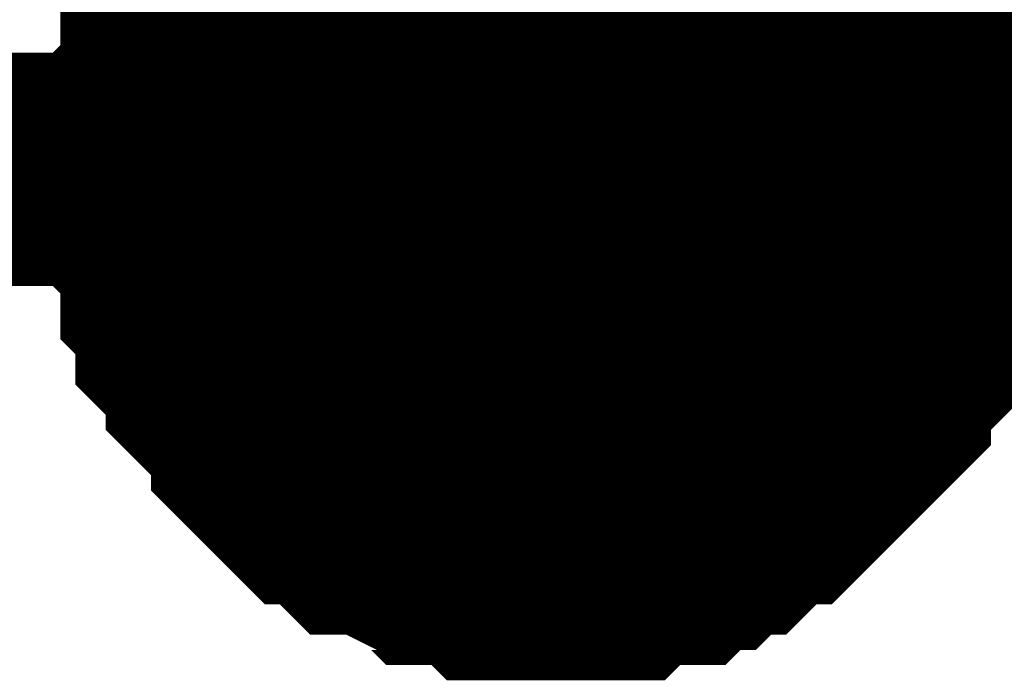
# Model space of a CAD drawing. Header units: inches. Extents: x 0 to 292, y 0 to 193.
# Tile 89 of 155: x 152.024 to 153.29, y 149.444 to 150.293. Entities that reach past the tile are written whole.
import ezdxf

# ---------------------------------------------------------------- set-up
doc = ezdxf.new("R2010")
doc.units = ezdxf.units.IN
doc.layers.add('Sheet', color=255, linetype='Continuous')

msp = doc.modelspace()

# ---------------------------------------------------------------- linework, layer by layer
at = {"layer": 'Sheet'}
for points in [[(140.7115, 156.0848, 0.2997, 0.2997, 0), (152.7134, 156.0848, 0.2997, 0.2997, 0), (152.7134, 150.1011, 0.2997, 0.2997, 0), (149.8688, 150.1011, 0.2997, 0.2997, 0)], [(152.2069, 150.1011, 0.2997, 0.2997, 0), (152.2069, 150.1206, 0.2997, 0.2997, 0), (152.2069, 150.1595, 0.2997, 0.2997, 0), (152.2069, 150.179, 0.2997, 0.2997, 0), (152.2263, 150.1985, 0.2997, 0.2997, 0), (152.2263, 150.2375, 0.2997, 0.2997, 0), (152.2263, 150.257, 0.2997, 0.2997, 0), (152.2458, 150.2765, 0.2997, 0.2997, 0), (152.2458, 150.296, 0.2997, 0.2997, 0), (152.2458, 150.335, 0.2997, 0.2997, 0), (152.2653, 150.3545, 0.2997, 0.2997, 0), (152.2848, 150.3739, 0.2997, 0.2997, 0), (152.2848, 150.3934, 0.2997, 0.2997, 0), (152.3043, 150.4129, 0.2997, 0.2997, 0), (152.3238, 150.4324, 0.2997, 0.2997, 0), (152.3432, 150.4519, 0.2997, 0.2997, 0)], [(152.2069, 150.1011, 0.2997, 0.2997, 0), (152.2069, 150.1206, 0.2997, 0.2997, 0), (152.2069, 150.1595, 0.2997, 0.2997, 0), (152.2069, 150.179, 0.2997, 0.2997, 0), (152.2263, 150.1985, 0.2997, 0.2997, 0), (152.2263, 150.2375, 0.2997, 0.2997, 0), (152.2263, 150.257, 0.2997, 0.2997, 0), (152.2458, 150.2765, 0.2997, 0.2997, 0), (152.2458, 150.296, 0.2997, 0.2997, 0), (152.2458, 150.335, 0.2997, 0.2997, 0), (152.2653, 150.3545, 0.2997, 0.2997, 0), (152.2848, 150.3739, 0.2997, 0.2997, 0), (152.2848, 150.3934, 0.2997, 0.2997, 0), (152.3043, 150.4129, 0.2997, 0.2997, 0), (152.3238, 150.4324, 0.2997, 0.2997, 0), (152.3432, 150.4519, 0.2997, 0.2997, 0)], [(152.2069, 150.1011, 0.2997, 0.2997, 0), (152.2069, 150.1206, 0.2997, 0.2997, 0), (152.2069, 150.1595, 0.2997, 0.2997, 0), (152.2069, 150.179, 0.2997, 0.2997, 0), (152.2263, 150.1985, 0.2997, 0.2997, 0), (152.2263, 150.2375, 0.2997, 0.2997, 0), (152.2263, 150.257, 0.2997, 0.2997, 0), (152.2458, 150.2765, 0.2997, 0.2997, 0), (152.2458, 150.296, 0.2997, 0.2997, 0), (152.2458, 150.335, 0.2997, 0.2997, 0), (152.2653, 150.3545, 0.2997, 0.2997, 0), (152.2848, 150.3739, 0.2997, 0.2997, 0), (152.2848, 150.3934, 0.2997, 0.2997, 0), (152.3043, 150.4129, 0.2997, 0.2997, 0), (152.3238, 150.4324, 0.2997, 0.2997, 0), (152.3432, 150.4519, 0.2997, 0.2997, 0)], [(152.2069, 150.1011, 0.2997, 0.2997, 0), (152.2069, 150.1206, 0.2997, 0.2997, 0), (152.2069, 150.1595, 0.2997, 0.2997, 0), (152.2069, 150.179, 0.2997, 0.2997, 0), (152.2263, 150.1985, 0.2997, 0.2997, 0), (152.2263, 150.2375, 0.2997, 0.2997, 0), (152.2263, 150.257, 0.2997, 0.2997, 0), (152.2458, 150.2765, 0.2997, 0.2997, 0), (152.2458, 150.296, 0.2997, 0.2997, 0), (152.2458, 150.335, 0.2997, 0.2997, 0), (152.2653, 150.3545, 0.2997, 0.2997, 0), (152.2848, 150.3739, 0.2997, 0.2997, 0), (152.2848, 150.3934, 0.2997, 0.2997, 0), (152.3043, 150.4129, 0.2997, 0.2997, 0), (152.3238, 150.4324, 0.2997, 0.2997, 0), (152.3432, 150.4519, 0.2997, 0.2997, 0)], [(153.0836, 150.4519, 0.2997, 0.2997, 0), (153.1031, 150.4324, 0.2997, 0.2997, 0), (153.1226, 150.4129, 0.2997, 0.2997, 0), (153.1226, 150.3934, 0.2997, 0.2997, 0), (153.1421, 150.3739, 0.2997, 0.2997, 0), (153.1616, 150.3545, 0.2997, 0.2997, 0), (153.1616, 150.335, 0.2997, 0.2997, 0), (153.181, 150.296, 0.2997, 0.2997, 0), (153.181, 150.2765, 0.2997, 0.2997, 0), (153.2005, 150.257, 0.2997, 0.2997, 0), (153.2005, 150.2375, 0.2997, 0.2997, 0), (153.2005, 150.1985, 0.2997, 0.2997, 0), (153.22, 150.179, 0.2997, 0.2997, 0), (153.22, 150.1595, 0.2997, 0.2997, 0), (153.22, 150.1206, 0.2997, 0.2997, 0), (153.22, 150.1011, 0.2997, 0.2997, 0)], [(153.0836, 150.4519, 0.2997, 0.2997, 0), (153.1031, 150.4324, 0.2997, 0.2997, 0), (153.1226, 150.4129, 0.2997, 0.2997, 0), (153.1226, 150.3934, 0.2997, 0.2997, 0), (153.1421, 150.3739, 0.2997, 0.2997, 0), (153.1616, 150.3545, 0.2997, 0.2997, 0), (153.1616, 150.335, 0.2997, 0.2997, 0), (153.181, 150.296, 0.2997, 0.2997, 0), (153.181, 150.2765, 0.2997, 0.2997, 0), (153.2005, 150.257, 0.2997, 0.2997, 0), (153.2005, 150.2375, 0.2997, 0.2997, 0), (153.2005, 150.1985, 0.2997, 0.2997, 0), (153.22, 150.179, 0.2997, 0.2997, 0), (153.22, 150.1595, 0.2997, 0.2997, 0), (153.22, 150.1206, 0.2997, 0.2997, 0), (153.22, 150.1011, 0.2997, 0.2997, 0)], [(153.0836, 150.4519, 0.2997, 0.2997, 0), (153.1031, 150.4324, 0.2997, 0.2997, 0), (153.1226, 150.4129, 0.2997, 0.2997, 0), (153.1226, 150.3934, 0.2997, 0.2997, 0), (153.1421, 150.3739, 0.2997, 0.2997, 0), (153.1616, 150.3545, 0.2997, 0.2997, 0), (153.1616, 150.335, 0.2997, 0.2997, 0), (153.181, 150.296, 0.2997, 0.2997, 0), (153.181, 150.2765, 0.2997, 0.2997, 0), (153.2005, 150.257, 0.2997, 0.2997, 0), (153.2005, 150.2375, 0.2997, 0.2997, 0), (153.2005, 150.1985, 0.2997, 0.2997, 0), (153.22, 150.179, 0.2997, 0.2997, 0), (153.22, 150.1595, 0.2997, 0.2997, 0), (153.22, 150.1206, 0.2997, 0.2997, 0), (153.22, 150.1011, 0.2997, 0.2997, 0)], [(153.0836, 150.4519, 0.2997, 0.2997, 0), (153.1031, 150.4324, 0.2997, 0.2997, 0), (153.1226, 150.4129, 0.2997, 0.2997, 0), (153.1226, 150.3934, 0.2997, 0.2997, 0), (153.1421, 150.3739, 0.2997, 0.2997, 0), (153.1616, 150.3545, 0.2997, 0.2997, 0), (153.1616, 150.335, 0.2997, 0.2997, 0), (153.181, 150.296, 0.2997, 0.2997, 0), (153.181, 150.2765, 0.2997, 0.2997, 0), (153.2005, 150.257, 0.2997, 0.2997, 0), (153.2005, 150.2375, 0.2997, 0.2997, 0), (153.2005, 150.1985, 0.2997, 0.2997, 0), (153.22, 150.179, 0.2997, 0.2997, 0), (153.22, 150.1595, 0.2997, 0.2997, 0), (153.22, 150.1206, 0.2997, 0.2997, 0), (153.22, 150.1011, 0.2997, 0.2997, 0)], [(152.2069, 150.1011, 0.0991, 0.0991, 0), (152.2069, 150.1206, 0.0991, 0.0991, 0), (152.2069, 150.1595, 0.0991, 0.0991, 0), (152.2069, 150.179, 0.0991, 0.0991, 0), (152.2263, 150.1985, 0.0991, 0.0991, 0), (152.2263, 150.2375, 0.0991, 0.0991, 0), (152.2263, 150.257, 0.0991, 0.0991, 0), (152.2458, 150.2765, 0.0991, 0.0991, 0), (152.2458, 150.296, 0.0991, 0.0991, 0), (152.2458, 150.335, 0.0991, 0.0991, 0), (152.2653, 150.3545, 0.0991, 0.0991, 0)], [(152.2069, 150.1011, 0.0991, 0.0991, 0), (152.2069, 150.1206, 0.0991, 0.0991, 0), (152.2069, 150.1595, 0.0991, 0.0991, 0), (152.2069, 150.179, 0.0991, 0.0991, 0), (152.2263, 150.1985, 0.0991, 0.0991, 0), (152.2263, 150.2375, 0.0991, 0.0991, 0), (152.2263, 150.257, 0.0991, 0.0991, 0), (152.2458, 150.2765, 0.0991, 0.0991, 0), (152.2458, 150.296, 0.0991, 0.0991, 0), (152.2458, 150.335, 0.0991, 0.0991, 0), (152.2653, 150.3545, 0.0991, 0.0991, 0)], [(152.2069, 150.1011, 0.0991, 0.0991, 0), (152.2069, 150.1206, 0.0991, 0.0991, 0), (152.2069, 150.1595, 0.0991, 0.0991, 0), (152.2069, 150.179, 0.0991, 0.0991, 0), (152.2263, 150.1985, 0.0991, 0.0991, 0), (152.2263, 150.2375, 0.0991, 0.0991, 0), (152.2263, 150.257, 0.0991, 0.0991, 0), (152.2458, 150.2765, 0.0991, 0.0991, 0), (152.2458, 150.296, 0.0991, 0.0991, 0), (152.2458, 150.335, 0.0991, 0.0991, 0), (152.2653, 150.3545, 0.0991, 0.0991, 0)], [(152.2069, 150.1011, 0.0991, 0.0991, 0), (152.2069, 150.1206, 0.0991, 0.0991, 0), (152.2069, 150.1595, 0.0991, 0.0991, 0), (152.2069, 150.179, 0.0991, 0.0991, 0), (152.2263, 150.1985, 0.0991, 0.0991, 0), (152.2263, 150.2375, 0.0991, 0.0991, 0), (152.2263, 150.257, 0.0991, 0.0991, 0), (152.2458, 150.2765, 0.0991, 0.0991, 0), (152.2458, 150.296, 0.0991, 0.0991, 0), (152.2458, 150.335, 0.0991, 0.0991, 0), (152.2653, 150.3545, 0.0991, 0.0991, 0)], [(153.1616, 150.3545, 0.0991, 0.0991, 0), (153.1616, 150.335, 0.0991, 0.0991, 0), (153.181, 150.296, 0.0991, 0.0991, 0), (153.181, 150.2765, 0.0991, 0.0991, 0), (153.2005, 150.257, 0.0991, 0.0991, 0), (153.2005, 150.2375, 0.0991, 0.0991, 0), (153.2005, 150.1985, 0.0991, 0.0991, 0), (153.22, 150.179, 0.0991, 0.0991, 0), (153.22, 150.1595, 0.0991, 0.0991, 0), (153.22, 150.1206, 0.0991, 0.0991, 0), (153.22, 150.1011, 0.0991, 0.0991, 0)], [(153.1616, 150.3545, 0.0991, 0.0991, 0), (153.1616, 150.335, 0.0991, 0.0991, 0), (153.181, 150.296, 0.0991, 0.0991, 0), (153.181, 150.2765, 0.0991, 0.0991, 0), (153.2005, 150.257, 0.0991, 0.0991, 0), (153.2005, 150.2375, 0.0991, 0.0991, 0), (153.2005, 150.1985, 0.0991, 0.0991, 0), (153.22, 150.179, 0.0991, 0.0991, 0), (153.22, 150.1595, 0.0991, 0.0991, 0), (153.22, 150.1206, 0.0991, 0.0991, 0), (153.22, 150.1011, 0.0991, 0.0991, 0)], [(153.1616, 150.3545, 0.0991, 0.0991, 0), (153.1616, 150.335, 0.0991, 0.0991, 0), (153.181, 150.296, 0.0991, 0.0991, 0), (153.181, 150.2765, 0.0991, 0.0991, 0), (153.2005, 150.257, 0.0991, 0.0991, 0), (153.2005, 150.2375, 0.0991, 0.0991, 0), (153.2005, 150.1985, 0.0991, 0.0991, 0), (153.22, 150.179, 0.0991, 0.0991, 0), (153.22, 150.1595, 0.0991, 0.0991, 0), (153.22, 150.1206, 0.0991, 0.0991, 0), (153.22, 150.1011, 0.0991, 0.0991, 0)], [(153.1616, 150.3545, 0.0991, 0.0991, 0), (153.1616, 150.335, 0.0991, 0.0991, 0), (153.181, 150.296, 0.0991, 0.0991, 0), (153.181, 150.2765, 0.0991, 0.0991, 0), (153.2005, 150.257, 0.0991, 0.0991, 0), (153.2005, 150.2375, 0.0991, 0.0991, 0), (153.2005, 150.1985, 0.0991, 0.0991, 0), (153.22, 150.179, 0.0991, 0.0991, 0), (153.22, 150.1595, 0.0991, 0.0991, 0), (153.22, 150.1206, 0.0991, 0.0991, 0), (153.22, 150.1011, 0.0991, 0.0991, 0)], [(152.7134, 149.5943, 0.2997, 0.2997, 0), (152.694, 149.5943, 0.2997, 0.2997, 0), (152.655, 149.5943, 0.2997, 0.2997, 0), (152.6355, 149.5943, 0.2997, 0.2997, 0), (152.616, 149.6138, 0.2997, 0.2997, 0), (152.577, 149.6138, 0.2997, 0.2997, 0), (152.5576, 149.6138, 0.2997, 0.2997, 0), (152.5381, 149.6333, 0.2997, 0.2997, 0), (152.5186, 149.6333, 0.2997, 0.2997, 0), (152.4796, 149.6528, 0.2997, 0.2997, 0), (152.4601, 149.6528, 0.2997, 0.2997, 0), (152.4407, 149.6723, 0.2997, 0.2997, 0), (152.4212, 149.6918, 0.2997, 0.2997, 0), (152.4017, 149.6918, 0.2997, 0.2997, 0), (152.3822, 149.7113, 0.2997, 0.2997, 0), (152.3627, 149.7307, 0.2997, 0.2997, 0), (152.3432, 149.7502, 0.2997, 0.2997, 0), (152.3432, 149.7697, 0.2997, 0.2997, 0), (152.3238, 149.7892, 0.2997, 0.2997, 0), (152.3043, 149.8087, 0.2997, 0.2997, 0), (152.2848, 149.8282, 0.2997, 0.2997, 0), (152.2848, 149.8477, 0.2997, 0.2997, 0), (152.2653, 149.8672, 0.2997, 0.2997, 0), (152.2458, 149.8867, 0.2997, 0.2997, 0), (152.2458, 149.9062, 0.2997, 0.2997, 0), (152.2458, 149.9257, 0.2997, 0.2997, 0), (152.2263, 149.9451, 0.2997, 0.2997, 0), (152.2263, 149.9841, 0.2997, 0.2997, 0), (152.2263, 150.0036, 0.2997, 0.2997, 0), (152.2069, 150.0231, 0.2997, 0.2997, 0), (152.2069, 150.0426, 0.2997, 0.2997, 0), (152.2069, 150.0816, 0.2997, 0.2997, 0), (152.2069, 150.1011, 0.2997, 0.2997, 0)], [(152.2069, 150.1011, 0.2997, 0.2997, 0), (152.2069, 150.1011, 0.2997, 0.2997, 0)], [(152.7134, 149.5943, 0.2997, 0.2997, 0), (152.694, 149.5943, 0.2997, 0.2997, 0), (152.655, 149.5943, 0.2997, 0.2997, 0), (152.6355, 149.5943, 0.2997, 0.2997, 0), (152.616, 149.6138, 0.2997, 0.2997, 0), (152.577, 149.6138, 0.2997, 0.2997, 0), (152.5576, 149.6138, 0.2997, 0.2997, 0), (152.5381, 149.6333, 0.2997, 0.2997, 0), (152.5186, 149.6333, 0.2997, 0.2997, 0), (152.4796, 149.6528, 0.2997, 0.2997, 0), (152.4601, 149.6528, 0.2997, 0.2997, 0), (152.4407, 149.6723, 0.2997, 0.2997, 0), (152.4212, 149.6918, 0.2997, 0.2997, 0), (152.4017, 149.6918, 0.2997, 0.2997, 0), (152.3822, 149.7113, 0.2997, 0.2997, 0), (152.3627, 149.7307, 0.2997, 0.2997, 0), (152.3432, 149.7502, 0.2997, 0.2997, 0), (152.3432, 149.7697, 0.2997, 0.2997, 0), (152.3238, 149.7892, 0.2997, 0.2997, 0), (152.3043, 149.8087, 0.2997, 0.2997, 0), (152.2848, 149.8282, 0.2997, 0.2997, 0), (152.2848, 149.8477, 0.2997, 0.2997, 0), (152.2653, 149.8672, 0.2997, 0.2997, 0), (152.2458, 149.8867, 0.2997, 0.2997, 0), (152.2458, 149.9062, 0.2997, 0.2997, 0), (152.2458, 149.9257, 0.2997, 0.2997, 0), (152.2263, 149.9451, 0.2997, 0.2997, 0), (152.2263, 149.9841, 0.2997, 0.2997, 0), (152.2263, 150.0036, 0.2997, 0.2997, 0), (152.2069, 150.0231, 0.2997, 0.2997, 0), (152.2069, 150.0426, 0.2997, 0.2997, 0), (152.2069, 150.0816, 0.2997, 0.2997, 0), (152.2069, 150.1011, 0.2997, 0.2997, 0)], [(152.2069, 150.1011, 0.2997, 0.2997, 0), (152.2069, 150.1011, 0.2997, 0.2997, 0)], [(152.7134, 149.5943, 0.2997, 0.2997, 0), (152.694, 149.5943, 0.2997, 0.2997, 0), (152.655, 149.5943, 0.2997, 0.2997, 0), (152.6355, 149.5943, 0.2997, 0.2997, 0), (152.616, 149.6138, 0.2997, 0.2997, 0), (152.577, 149.6138, 0.2997, 0.2997, 0), (152.5576, 149.6138, 0.2997, 0.2997, 0), (152.5381, 149.6333, 0.2997, 0.2997, 0), (152.5186, 149.6333, 0.2997, 0.2997, 0), (152.4796, 149.6528, 0.2997, 0.2997, 0), (152.4601, 149.6528, 0.2997, 0.2997, 0), (152.4407, 149.6723, 0.2997, 0.2997, 0), (152.4212, 149.6918, 0.2997, 0.2997, 0), (152.4017, 149.6918, 0.2997, 0.2997, 0), (152.3822, 149.7113, 0.2997, 0.2997, 0), (152.3627, 149.7307, 0.2997, 0.2997, 0), (152.3432, 149.7502, 0.2997, 0.2997, 0), (152.3432, 149.7697, 0.2997, 0.2997, 0), (152.3238, 149.7892, 0.2997, 0.2997, 0), (152.3043, 149.8087, 0.2997, 0.2997, 0), (152.2848, 149.8282, 0.2997, 0.2997, 0), (152.2848, 149.8477, 0.2997, 0.2997, 0), (152.2653, 149.8672, 0.2997, 0.2997, 0), (152.2458, 149.8867, 0.2997, 0.2997, 0), (152.2458, 149.9062, 0.2997, 0.2997, 0), (152.2458, 149.9257, 0.2997, 0.2997, 0), (152.2263, 149.9451, 0.2997, 0.2997, 0), (152.2263, 149.9841, 0.2997, 0.2997, 0), (152.2263, 150.0036, 0.2997, 0.2997, 0), (152.2069, 150.0231, 0.2997, 0.2997, 0), (152.2069, 150.0426, 0.2997, 0.2997, 0), (152.2069, 150.0816, 0.2997, 0.2997, 0), (152.2069, 150.1011, 0.2997, 0.2997, 0)], [(152.2069, 150.1011, 0.2997, 0.2997, 0), (152.2069, 150.1011, 0.2997, 0.2997, 0)], [(152.7134, 149.5943, 0.2997, 0.2997, 0), (152.694, 149.5943, 0.2997, 0.2997, 0), (152.655, 149.5943, 0.2997, 0.2997, 0), (152.6355, 149.5943, 0.2997, 0.2997, 0), (152.616, 149.6138, 0.2997, 0.2997, 0), (152.577, 149.6138, 0.2997, 0.2997, 0), (152.5576, 149.6138, 0.2997, 0.2997, 0), (152.5381, 149.6333, 0.2997, 0.2997, 0), (152.5186, 149.6333, 0.2997, 0.2997, 0), (152.4796, 149.6528, 0.2997, 0.2997, 0), (152.4601, 149.6528, 0.2997, 0.2997, 0), (152.4407, 149.6723, 0.2997, 0.2997, 0), (152.4212, 149.6918, 0.2997, 0.2997, 0), (152.4017, 149.6918, 0.2997, 0.2997, 0), (152.3822, 149.7113, 0.2997, 0.2997, 0), (152.3627, 149.7307, 0.2997, 0.2997, 0), (152.3432, 149.7502, 0.2997, 0.2997, 0), (152.3432, 149.7697, 0.2997, 0.2997, 0), (152.3238, 149.7892, 0.2997, 0.2997, 0), (152.3043, 149.8087, 0.2997, 0.2997, 0), (152.2848, 149.8282, 0.2997, 0.2997, 0), (152.2848, 149.8477, 0.2997, 0.2997, 0), (152.2653, 149.8672, 0.2997, 0.2997, 0), (152.2458, 149.8867, 0.2997, 0.2997, 0), (152.2458, 149.9062, 0.2997, 0.2997, 0), (152.2458, 149.9257, 0.2997, 0.2997, 0), (152.2263, 149.9451, 0.2997, 0.2997, 0), (152.2263, 149.9841, 0.2997, 0.2997, 0), (152.2263, 150.0036, 0.2997, 0.2997, 0), (152.2069, 150.0231, 0.2997, 0.2997, 0), (152.2069, 150.0426, 0.2997, 0.2997, 0), (152.2069, 150.0816, 0.2997, 0.2997, 0), (152.2069, 150.1011, 0.2997, 0.2997, 0)], [(152.2069, 150.1011, 0.2997, 0.2997, 0), (152.2069, 150.1011, 0.2997, 0.2997, 0)], [(153.22, 150.1011, 0.2997, 0.2997, 0), (153.22, 150.0816, 0.2997, 0.2997, 0), (153.22, 150.0426, 0.2997, 0.2997, 0), (153.22, 150.0231, 0.2997, 0.2997, 0), (153.2005, 150.0036, 0.2997, 0.2997, 0), (153.2005, 149.9841, 0.2997, 0.2997, 0), (153.2005, 149.9451, 0.2997, 0.2997, 0), (153.181, 149.9257, 0.2997, 0.2997, 0), (153.181, 149.9062, 0.2997, 0.2997, 0), (153.1616, 149.8867, 0.2997, 0.2997, 0), (153.1616, 149.8672, 0.2997, 0.2997, 0), (153.1421, 149.8477, 0.2997, 0.2997, 0), (153.1226, 149.8282, 0.2997, 0.2997, 0), (153.1226, 149.8087, 0.2997, 0.2997, 0), (153.1031, 149.7892, 0.2997, 0.2997, 0), (153.0836, 149.7697, 0.2997, 0.2997, 0), (153.0641, 149.7502, 0.2997, 0.2997, 0), (153.0447, 149.7307, 0.2997, 0.2997, 0), (153.0252, 149.7113, 0.2997, 0.2997, 0), (153.0057, 149.6918, 0.2997, 0.2997, 0), (152.9862, 149.6918, 0.2997, 0.2997, 0), (152.9667, 149.6723, 0.2997, 0.2997, 0), (152.9472, 149.6528, 0.2997, 0.2997, 0), (152.9278, 149.6528, 0.2997, 0.2997, 0), (152.9083, 149.6333, 0.2997, 0.2997, 0), (152.8888, 149.6333, 0.2997, 0.2997, 0), (152.8693, 149.6138, 0.2997, 0.2997, 0), (152.8303, 149.6138, 0.2997, 0.2997, 0), (152.8109, 149.6138, 0.2997, 0.2997, 0), (152.7914, 149.5943, 0.2997, 0.2997, 0), (152.7719, 149.5943, 0.2997, 0.2997, 0), (152.7329, 149.5943, 0.2997, 0.2997, 0), (152.7134, 149.5943, 0.2997, 0.2997, 0)], [(152.7134, 150.1011, 0.2997, 0.2997, 0), (159.0067, 150.1011, 0.2997, 0.2997, 0)], [(153.22, 150.1011, 0.2997, 0.2997, 0), (153.22, 150.0816, 0.2997, 0.2997, 0), (153.22, 150.0426, 0.2997, 0.2997, 0), (153.22, 150.0231, 0.2997, 0.2997, 0), (153.2005, 150.0036, 0.2997, 0.2997, 0), (153.2005, 149.9841, 0.2997, 0.2997, 0), (153.2005, 149.9451, 0.2997, 0.2997, 0), (153.181, 149.9257, 0.2997, 0.2997, 0), (153.181, 149.9062, 0.2997, 0.2997, 0), (153.1616, 149.8867, 0.2997, 0.2997, 0), (153.1616, 149.8672, 0.2997, 0.2997, 0), (153.1421, 149.8477, 0.2997, 0.2997, 0), (153.1226, 149.8282, 0.2997, 0.2997, 0), (153.1226, 149.8087, 0.2997, 0.2997, 0), (153.1031, 149.7892, 0.2997, 0.2997, 0), (153.0836, 149.7697, 0.2997, 0.2997, 0), (153.0641, 149.7502, 0.2997, 0.2997, 0), (153.0447, 149.7307, 0.2997, 0.2997, 0), (153.0252, 149.7113, 0.2997, 0.2997, 0), (153.0057, 149.6918, 0.2997, 0.2997, 0), (152.9862, 149.6918, 0.2997, 0.2997, 0), (152.9667, 149.6723, 0.2997, 0.2997, 0), (152.9472, 149.6528, 0.2997, 0.2997, 0), (152.9278, 149.6528, 0.2997, 0.2997, 0), (152.9083, 149.6333, 0.2997, 0.2997, 0), (152.8888, 149.6333, 0.2997, 0.2997, 0), (152.8693, 149.6138, 0.2997, 0.2997, 0), (152.8303, 149.6138, 0.2997, 0.2997, 0), (152.8109, 149.6138, 0.2997, 0.2997, 0), (152.7914, 149.5943, 0.2997, 0.2997, 0), (152.7719, 149.5943, 0.2997, 0.2997, 0), (152.7329, 149.5943, 0.2997, 0.2997, 0), (152.7134, 149.5943, 0.2997, 0.2997, 0)], [(153.22, 150.1011, 0.2997, 0.2997, 0), (153.22, 150.0816, 0.2997, 0.2997, 0), (153.22, 150.0426, 0.2997, 0.2997, 0), (153.22, 150.0231, 0.2997, 0.2997, 0), (153.2005, 150.0036, 0.2997, 0.2997, 0), (153.2005, 149.9841, 0.2997, 0.2997, 0), (153.2005, 149.9451, 0.2997, 0.2997, 0), (153.181, 149.9257, 0.2997, 0.2997, 0), (153.181, 149.9062, 0.2997, 0.2997, 0), (153.1616, 149.8867, 0.2997, 0.2997, 0), (153.1616, 149.8672, 0.2997, 0.2997, 0), (153.1421, 149.8477, 0.2997, 0.2997, 0), (153.1226, 149.8282, 0.2997, 0.2997, 0), (153.1226, 149.8087, 0.2997, 0.2997, 0), (153.1031, 149.7892, 0.2997, 0.2997, 0), (153.0836, 149.7697, 0.2997, 0.2997, 0), (153.0641, 149.7502, 0.2997, 0.2997, 0), (153.0447, 149.7307, 0.2997, 0.2997, 0), (153.0252, 149.7113, 0.2997, 0.2997, 0), (153.0057, 149.6918, 0.2997, 0.2997, 0), (152.9862, 149.6918, 0.2997, 0.2997, 0), (152.9667, 149.6723, 0.2997, 0.2997, 0), (152.9472, 149.6528, 0.2997, 0.2997, 0), (152.9278, 149.6528, 0.2997, 0.2997, 0), (152.9083, 149.6333, 0.2997, 0.2997, 0), (152.8888, 149.6333, 0.2997, 0.2997, 0), (152.8693, 149.6138, 0.2997, 0.2997, 0), (152.8303, 149.6138, 0.2997, 0.2997, 0), (152.8109, 149.6138, 0.2997, 0.2997, 0), (152.7914, 149.5943, 0.2997, 0.2997, 0), (152.7719, 149.5943, 0.2997, 0.2997, 0), (152.7329, 149.5943, 0.2997, 0.2997, 0), (152.7134, 149.5943, 0.2997, 0.2997, 0)], [(153.22, 150.1011, 0.2997, 0.2997, 0), (153.22, 150.0816, 0.2997, 0.2997, 0), (153.22, 150.0426, 0.2997, 0.2997, 0), (153.22, 150.0231, 0.2997, 0.2997, 0), (153.2005, 150.0036, 0.2997, 0.2997, 0), (153.2005, 149.9841, 0.2997, 0.2997, 0), (153.2005, 149.9451, 0.2997, 0.2997, 0), (153.181, 149.9257, 0.2997, 0.2997, 0), (153.181, 149.9062, 0.2997, 0.2997, 0), (153.1616, 149.8867, 0.2997, 0.2997, 0), (153.1616, 149.8672, 0.2997, 0.2997, 0), (153.1421, 149.8477, 0.2997, 0.2997, 0), (153.1226, 149.8282, 0.2997, 0.2997, 0), (153.1226, 149.8087, 0.2997, 0.2997, 0), (153.1031, 149.7892, 0.2997, 0.2997, 0), (153.0836, 149.7697, 0.2997, 0.2997, 0), (153.0641, 149.7502, 0.2997, 0.2997, 0), (153.0447, 149.7307, 0.2997, 0.2997, 0), (153.0252, 149.7113, 0.2997, 0.2997, 0), (153.0057, 149.6918, 0.2997, 0.2997, 0), (152.9862, 149.6918, 0.2997, 0.2997, 0), (152.9667, 149.6723, 0.2997, 0.2997, 0), (152.9472, 149.6528, 0.2997, 0.2997, 0), (152.9278, 149.6528, 0.2997, 0.2997, 0), (152.9083, 149.6333, 0.2997, 0.2997, 0), (152.8888, 149.6333, 0.2997, 0.2997, 0), (152.8693, 149.6138, 0.2997, 0.2997, 0), (152.8303, 149.6138, 0.2997, 0.2997, 0), (152.8109, 149.6138, 0.2997, 0.2997, 0), (152.7914, 149.5943, 0.2997, 0.2997, 0), (152.7719, 149.5943, 0.2997, 0.2997, 0), (152.7329, 149.5943, 0.2997, 0.2997, 0), (152.7134, 149.5943, 0.2997, 0.2997, 0)], [(153.22, 150.1011, 0.2997, 0.2997, 0), (153.22, 150.1011, 0.2997, 0.2997, 0), (153.22, 150.1011, 0.2997, 0.2997, 0), (153.22, 150.1011, 0.2997, 0.2997, 0), (153.22, 150.1011, 0.2997, 0.2997, 0), (153.22, 150.1011, 0.2997, 0.2997, 0), (153.22, 150.1011, 0.2997, 0.2997, 0), (153.22, 150.1011, 0.2997, 0.2997, 0), (153.22, 150.1011, 0.2997, 0.2997, 0), (153.22, 150.1011, 0.2997, 0.2997, 0), (153.22, 150.1011, 0.2997, 0.2997, 0), (153.22, 150.1011, 0.2997, 0.2997, 0), (153.22, 150.1011, 0.2997, 0.2997, 0), (153.22, 150.1011, 0.2997, 0.2997, 0), (153.22, 150.1011, 0.2997, 0.2997, 0), (153.22, 150.1011, 0.2997, 0.2997, 0), (153.22, 150.1011, 0.2997, 0.2997, 0), (153.22, 150.1011, 0.2997, 0.2997, 0), (153.22, 150.1011, 0.2997, 0.2997, 0), (153.22, 150.1011, 0.2997, 0.2997, 0), (153.22, 150.1011, 0.2997, 0.2997, 0), (153.22, 150.1011, 0.2997, 0.2997, 0), (153.22, 150.1011, 0.2997, 0.2997, 0), (153.22, 150.1011, 0.2997, 0.2997, 0), (153.22, 150.1011, 0.2997, 0.2997, 0), (153.22, 150.1011, 0.2997, 0.2997, 0), (153.22, 150.1011, 0.2997, 0.2997, 0), (153.22, 150.1011, 0.2997, 0.2997, 0), (153.22, 150.1011, 0.2997, 0.2997, 0), (153.22, 150.1011, 0.2997, 0.2997, 0), (153.22, 150.1011, 0.2997, 0.2997, 0), (153.22, 150.1011, 0.2997, 0.2997, 0), (153.22, 150.1011, 0.2997, 0.2997, 0)], [(153.22, 150.1011, 0.2997, 0.2997, 0), (153.22, 150.1011, 0.2997, 0.2997, 0)], [(153.22, 150.1011, 0.2997, 0.2997, 0), (153.22, 150.1011, 0.2997, 0.2997, 0), (153.22, 150.1011, 0.2997, 0.2997, 0), (153.22, 150.1011, 0.2997, 0.2997, 0), (153.22, 150.1011, 0.2997, 0.2997, 0), (153.22, 150.1011, 0.2997, 0.2997, 0), (153.22, 150.1011, 0.2997, 0.2997, 0), (153.22, 150.1011, 0.2997, 0.2997, 0), (153.22, 150.1011, 0.2997, 0.2997, 0), (153.22, 150.1011, 0.2997, 0.2997, 0), (153.22, 150.1011, 0.2997, 0.2997, 0), (153.22, 150.1011, 0.2997, 0.2997, 0), (153.22, 150.1011, 0.2997, 0.2997, 0), (153.22, 150.1011, 0.2997, 0.2997, 0), (153.22, 150.1011, 0.2997, 0.2997, 0), (153.22, 150.1011, 0.2997, 0.2997, 0), (153.22, 150.1011, 0.2997, 0.2997, 0), (153.22, 150.1011, 0.2997, 0.2997, 0), (153.22, 150.1011, 0.2997, 0.2997, 0), (153.22, 150.1011, 0.2997, 0.2997, 0), (153.22, 150.1011, 0.2997, 0.2997, 0), (153.22, 150.1011, 0.2997, 0.2997, 0), (153.22, 150.1011, 0.2997, 0.2997, 0), (153.22, 150.1011, 0.2997, 0.2997, 0), (153.22, 150.1011, 0.2997, 0.2997, 0), (153.22, 150.1011, 0.2997, 0.2997, 0), (153.22, 150.1011, 0.2997, 0.2997, 0), (153.22, 150.1011, 0.2997, 0.2997, 0), (153.22, 150.1011, 0.2997, 0.2997, 0), (153.22, 150.1011, 0.2997, 0.2997, 0), (153.22, 150.1011, 0.2997, 0.2997, 0), (153.22, 150.1011, 0.2997, 0.2997, 0), (153.22, 150.1011, 0.2997, 0.2997, 0)], [(153.22, 150.1011, 0.2997, 0.2997, 0), (153.22, 150.1011, 0.2997, 0.2997, 0)], [(153.22, 150.1011, 0.2997, 0.2997, 0), (153.22, 150.1011, 0.2997, 0.2997, 0), (153.22, 150.1011, 0.2997, 0.2997, 0), (153.22, 150.1011, 0.2997, 0.2997, 0), (153.22, 150.1011, 0.2997, 0.2997, 0), (153.22, 150.1011, 0.2997, 0.2997, 0), (153.22, 150.1011, 0.2997, 0.2997, 0), (153.22, 150.1011, 0.2997, 0.2997, 0), (153.22, 150.1011, 0.2997, 0.2997, 0), (153.22, 150.1011, 0.2997, 0.2997, 0), (153.22, 150.1011, 0.2997, 0.2997, 0), (153.22, 150.1011, 0.2997, 0.2997, 0), (153.22, 150.1011, 0.2997, 0.2997, 0), (153.22, 150.1011, 0.2997, 0.2997, 0), (153.22, 150.1011, 0.2997, 0.2997, 0), (153.22, 150.1011, 0.2997, 0.2997, 0), (153.22, 150.1011, 0.2997, 0.2997, 0), (153.22, 150.1011, 0.2997, 0.2997, 0), (153.22, 150.1011, 0.2997, 0.2997, 0), (153.22, 150.1011, 0.2997, 0.2997, 0), (153.22, 150.1011, 0.2997, 0.2997, 0), (153.22, 150.1011, 0.2997, 0.2997, 0), (153.22, 150.1011, 0.2997, 0.2997, 0), (153.22, 150.1011, 0.2997, 0.2997, 0), (153.22, 150.1011, 0.2997, 0.2997, 0), (153.22, 150.1011, 0.2997, 0.2997, 0), (153.22, 150.1011, 0.2997, 0.2997, 0), (153.22, 150.1011, 0.2997, 0.2997, 0), (153.22, 150.1011, 0.2997, 0.2997, 0), (153.22, 150.1011, 0.2997, 0.2997, 0), (153.22, 150.1011, 0.2997, 0.2997, 0), (153.22, 150.1011, 0.2997, 0.2997, 0), (153.22, 150.1011, 0.2997, 0.2997, 0)], [(153.22, 150.1011, 0.2997, 0.2997, 0), (153.22, 150.1011, 0.2997, 0.2997, 0)], [(153.22, 150.1011, 0.2997, 0.2997, 0), (153.22, 150.1011, 0.2997, 0.2997, 0), (153.22, 150.1011, 0.2997, 0.2997, 0), (153.22, 150.1011, 0.2997, 0.2997, 0), (153.22, 150.1011, 0.2997, 0.2997, 0), (153.22, 150.1011, 0.2997, 0.2997, 0), (153.22, 150.1011, 0.2997, 0.2997, 0), (153.22, 150.1011, 0.2997, 0.2997, 0), (153.22, 150.1011, 0.2997, 0.2997, 0), (153.22, 150.1011, 0.2997, 0.2997, 0), (153.22, 150.1011, 0.2997, 0.2997, 0), (153.22, 150.1011, 0.2997, 0.2997, 0), (153.22, 150.1011, 0.2997, 0.2997, 0), (153.22, 150.1011, 0.2997, 0.2997, 0), (153.22, 150.1011, 0.2997, 0.2997, 0), (153.22, 150.1011, 0.2997, 0.2997, 0), (153.22, 150.1011, 0.2997, 0.2997, 0), (153.22, 150.1011, 0.2997, 0.2997, 0), (153.22, 150.1011, 0.2997, 0.2997, 0), (153.22, 150.1011, 0.2997, 0.2997, 0), (153.22, 150.1011, 0.2997, 0.2997, 0), (153.22, 150.1011, 0.2997, 0.2997, 0), (153.22, 150.1011, 0.2997, 0.2997, 0), (153.22, 150.1011, 0.2997, 0.2997, 0), (153.22, 150.1011, 0.2997, 0.2997, 0), (153.22, 150.1011, 0.2997, 0.2997, 0), (153.22, 150.1011, 0.2997, 0.2997, 0), (153.22, 150.1011, 0.2997, 0.2997, 0), (153.22, 150.1011, 0.2997, 0.2997, 0), (153.22, 150.1011, 0.2997, 0.2997, 0), (153.22, 150.1011, 0.2997, 0.2997, 0), (153.22, 150.1011, 0.2997, 0.2997, 0), (153.22, 150.1011, 0.2997, 0.2997, 0)], [(153.22, 150.1011, 0.2997, 0.2997, 0), (153.22, 150.1011, 0.2997, 0.2997, 0)], [(152.7134, 149.5943, 0.0991, 0.0991, 0), (152.694, 149.5943, 0.0991, 0.0991, 0), (152.655, 149.5943, 0.0991, 0.0991, 0), (152.6355, 149.5943, 0.0991, 0.0991, 0), (152.616, 149.6138, 0.0991, 0.0991, 0), (152.577, 149.6138, 0.0991, 0.0991, 0), (152.5576, 149.6138, 0.0991, 0.0991, 0), (152.5381, 149.6333, 0.0991, 0.0991, 0), (152.5186, 149.6333, 0.0991, 0.0991, 0), (152.4796, 149.6528, 0.0991, 0.0991, 0), (152.4601, 149.6528, 0.0991, 0.0991, 0), (152.4407, 149.6723, 0.0991, 0.0991, 0), (152.4212, 149.6918, 0.0991, 0.0991, 0), (152.4017, 149.6918, 0.0991, 0.0991, 0), (152.3822, 149.7113, 0.0991, 0.0991, 0), (152.3627, 149.7307, 0.0991, 0.0991, 0), (152.3432, 149.7502, 0.0991, 0.0991, 0), (152.3432, 149.7697, 0.0991, 0.0991, 0), (152.3238, 149.7892, 0.0991, 0.0991, 0), (152.3043, 149.8087, 0.0991, 0.0991, 0), (152.2848, 149.8282, 0.0991, 0.0991, 0), (152.2848, 149.8477, 0.0991, 0.0991, 0), (152.2653, 149.8672, 0.0991, 0.0991, 0), (152.2458, 149.8867, 0.0991, 0.0991, 0), (152.2458, 149.9062, 0.0991, 0.0991, 0), (152.2458, 149.9257, 0.0991, 0.0991, 0), (152.2263, 149.9451, 0.0991, 0.0991, 0), (152.2263, 149.9841, 0.0991, 0.0991, 0), (152.2263, 150.0036, 0.0991, 0.0991, 0), (152.2069, 150.0231, 0.0991, 0.0991, 0), (152.2069, 150.0426, 0.0991, 0.0991, 0), (152.2069, 150.0816, 0.0991, 0.0991, 0), (152.2069, 150.1011, 0.0991, 0.0991, 0)], [(152.2069, 150.1011, 0.0991, 0.0991, 0), (152.2069, 150.1011, 0.0991, 0.0991, 0)], [(152.7134, 149.5943, 0.0991, 0.0991, 0), (152.694, 149.5943, 0.0991, 0.0991, 0), (152.655, 149.5943, 0.0991, 0.0991, 0), (152.6355, 149.5943, 0.0991, 0.0991, 0), (152.616, 149.6138, 0.0991, 0.0991, 0), (152.577, 149.6138, 0.0991, 0.0991, 0), (152.5576, 149.6138, 0.0991, 0.0991, 0), (152.5381, 149.6333, 0.0991, 0.0991, 0), (152.5186, 149.6333, 0.0991, 0.0991, 0), (152.4796, 149.6528, 0.0991, 0.0991, 0), (152.4601, 149.6528, 0.0991, 0.0991, 0), (152.4407, 149.6723, 0.0991, 0.0991, 0), (152.4212, 149.6918, 0.0991, 0.0991, 0), (152.4017, 149.6918, 0.0991, 0.0991, 0), (152.3822, 149.7113, 0.0991, 0.0991, 0), (152.3627, 149.7307, 0.0991, 0.0991, 0), (152.3432, 149.7502, 0.0991, 0.0991, 0), (152.3432, 149.7697, 0.0991, 0.0991, 0), (152.3238, 149.7892, 0.0991, 0.0991, 0), (152.3043, 149.8087, 0.0991, 0.0991, 0), (152.2848, 149.8282, 0.0991, 0.0991, 0), (152.2848, 149.8477, 0.0991, 0.0991, 0), (152.2653, 149.8672, 0.0991, 0.0991, 0), (152.2458, 149.8867, 0.0991, 0.0991, 0), (152.2458, 149.9062, 0.0991, 0.0991, 0), (152.2458, 149.9257, 0.0991, 0.0991, 0), (152.2263, 149.9451, 0.0991, 0.0991, 0), (152.2263, 149.9841, 0.0991, 0.0991, 0), (152.2263, 150.0036, 0.0991, 0.0991, 0), (152.2069, 150.0231, 0.0991, 0.0991, 0), (152.2069, 150.0426, 0.0991, 0.0991, 0), (152.2069, 150.0816, 0.0991, 0.0991, 0), (152.2069, 150.1011, 0.0991, 0.0991, 0)], [(152.2069, 150.1011, 0.0991, 0.0991, 0), (152.2069, 150.1011, 0.0991, 0.0991, 0)], [(152.7134, 149.5943, 0.0991, 0.0991, 0), (152.694, 149.5943, 0.0991, 0.0991, 0), (152.655, 149.5943, 0.0991, 0.0991, 0), (152.6355, 149.5943, 0.0991, 0.0991, 0), (152.616, 149.6138, 0.0991, 0.0991, 0), (152.577, 149.6138, 0.0991, 0.0991, 0), (152.5576, 149.6138, 0.0991, 0.0991, 0), (152.5381, 149.6333, 0.0991, 0.0991, 0), (152.5186, 149.6333, 0.0991, 0.0991, 0), (152.4796, 149.6528, 0.0991, 0.0991, 0), (152.4601, 149.6528, 0.0991, 0.0991, 0), (152.4407, 149.6723, 0.0991, 0.0991, 0), (152.4212, 149.6918, 0.0991, 0.0991, 0), (152.4017, 149.6918, 0.0991, 0.0991, 0), (152.3822, 149.7113, 0.0991, 0.0991, 0), (152.3627, 149.7307, 0.0991, 0.0991, 0), (152.3432, 149.7502, 0.0991, 0.0991, 0), (152.3432, 149.7697, 0.0991, 0.0991, 0), (152.3238, 149.7892, 0.0991, 0.0991, 0), (152.3043, 149.8087, 0.0991, 0.0991, 0), (152.2848, 149.8282, 0.0991, 0.0991, 0), (152.2848, 149.8477, 0.0991, 0.0991, 0), (152.2653, 149.8672, 0.0991, 0.0991, 0), (152.2458, 149.8867, 0.0991, 0.0991, 0), (152.2458, 149.9062, 0.0991, 0.0991, 0), (152.2458, 149.9257, 0.0991, 0.0991, 0), (152.2263, 149.9451, 0.0991, 0.0991, 0), (152.2263, 149.9841, 0.0991, 0.0991, 0), (152.2263, 150.0036, 0.0991, 0.0991, 0), (152.2069, 150.0231, 0.0991, 0.0991, 0), (152.2069, 150.0426, 0.0991, 0.0991, 0), (152.2069, 150.0816, 0.0991, 0.0991, 0), (152.2069, 150.1011, 0.0991, 0.0991, 0)], [(152.2069, 150.1011, 0.0991, 0.0991, 0), (152.2069, 150.1011, 0.0991, 0.0991, 0)], [(152.7134, 149.5943, 0.0991, 0.0991, 0), (152.694, 149.5943, 0.0991, 0.0991, 0), (152.655, 149.5943, 0.0991, 0.0991, 0), (152.6355, 149.5943, 0.0991, 0.0991, 0), (152.616, 149.6138, 0.0991, 0.0991, 0), (152.577, 149.6138, 0.0991, 0.0991, 0), (152.5576, 149.6138, 0.0991, 0.0991, 0), (152.5381, 149.6333, 0.0991, 0.0991, 0), (152.5186, 149.6333, 0.0991, 0.0991, 0), (152.4796, 149.6528, 0.0991, 0.0991, 0), (152.4601, 149.6528, 0.0991, 0.0991, 0), (152.4407, 149.6723, 0.0991, 0.0991, 0), (152.4212, 149.6918, 0.0991, 0.0991, 0), (152.4017, 149.6918, 0.0991, 0.0991, 0), (152.3822, 149.7113, 0.0991, 0.0991, 0), (152.3627, 149.7307, 0.0991, 0.0991, 0), (152.3432, 149.7502, 0.0991, 0.0991, 0), (152.3432, 149.7697, 0.0991, 0.0991, 0), (152.3238, 149.7892, 0.0991, 0.0991, 0), (152.3043, 149.8087, 0.0991, 0.0991, 0), (152.2848, 149.8282, 0.0991, 0.0991, 0), (152.2848, 149.8477, 0.0991, 0.0991, 0), (152.2653, 149.8672, 0.0991, 0.0991, 0), (152.2458, 149.8867, 0.0991, 0.0991, 0), (152.2458, 149.9062, 0.0991, 0.0991, 0), (152.2458, 149.9257, 0.0991, 0.0991, 0), (152.2263, 149.9451, 0.0991, 0.0991, 0), (152.2263, 149.9841, 0.0991, 0.0991, 0), (152.2263, 150.0036, 0.0991, 0.0991, 0), (152.2069, 150.0231, 0.0991, 0.0991, 0), (152.2069, 150.0426, 0.0991, 0.0991, 0), (152.2069, 150.0816, 0.0991, 0.0991, 0), (152.2069, 150.1011, 0.0991, 0.0991, 0)], [(152.2069, 150.1011, 0.0991, 0.0991, 0), (152.2069, 150.1011, 0.0991, 0.0991, 0)], [(153.22, 150.1011, 0.0991, 0.0991, 0), (153.22, 150.0816, 0.0991, 0.0991, 0), (153.22, 150.0426, 0.0991, 0.0991, 0), (153.22, 150.0231, 0.0991, 0.0991, 0), (153.2005, 150.0036, 0.0991, 0.0991, 0), (153.2005, 149.9841, 0.0991, 0.0991, 0), (153.2005, 149.9451, 0.0991, 0.0991, 0), (153.181, 149.9257, 0.0991, 0.0991, 0), (153.181, 149.9062, 0.0991, 0.0991, 0), (153.1616, 149.8867, 0.0991, 0.0991, 0), (153.1616, 149.8672, 0.0991, 0.0991, 0), (153.1421, 149.8477, 0.0991, 0.0991, 0), (153.1226, 149.8282, 0.0991, 0.0991, 0), (153.1226, 149.8087, 0.0991, 0.0991, 0), (153.1031, 149.7892, 0.0991, 0.0991, 0), (153.0836, 149.7697, 0.0991, 0.0991, 0), (153.0641, 149.7502, 0.0991, 0.0991, 0), (153.0447, 149.7307, 0.0991, 0.0991, 0), (153.0252, 149.7113, 0.0991, 0.0991, 0), (153.0057, 149.6918, 0.0991, 0.0991, 0), (152.9862, 149.6918, 0.0991, 0.0991, 0), (152.9667, 149.6723, 0.0991, 0.0991, 0), (152.9472, 149.6528, 0.0991, 0.0991, 0), (152.9278, 149.6528, 0.0991, 0.0991, 0), (152.9083, 149.6333, 0.0991, 0.0991, 0), (152.8888, 149.6333, 0.0991, 0.0991, 0), (152.8693, 149.6138, 0.0991, 0.0991, 0), (152.8303, 149.6138, 0.0991, 0.0991, 0), (152.8109, 149.6138, 0.0991, 0.0991, 0), (152.7914, 149.5943, 0.0991, 0.0991, 0), (152.7719, 149.5943, 0.0991, 0.0991, 0), (152.7329, 149.5943, 0.0991, 0.0991, 0), (152.7134, 149.5943, 0.0991, 0.0991, 0)], [(153.22, 150.1011, 0.0991, 0.0991, 0), (153.22, 150.0816, 0.0991, 0.0991, 0), (153.22, 150.0426, 0.0991, 0.0991, 0), (153.22, 150.0231, 0.0991, 0.0991, 0), (153.2005, 150.0036, 0.0991, 0.0991, 0), (153.2005, 149.9841, 0.0991, 0.0991, 0), (153.2005, 149.9451, 0.0991, 0.0991, 0), (153.181, 149.9257, 0.0991, 0.0991, 0), (153.181, 149.9062, 0.0991, 0.0991, 0), (153.1616, 149.8867, 0.0991, 0.0991, 0), (153.1616, 149.8672, 0.0991, 0.0991, 0), (153.1421, 149.8477, 0.0991, 0.0991, 0), (153.1226, 149.8282, 0.0991, 0.0991, 0), (153.1226, 149.8087, 0.0991, 0.0991, 0), (153.1031, 149.7892, 0.0991, 0.0991, 0), (153.0836, 149.7697, 0.0991, 0.0991, 0), (153.0641, 149.7502, 0.0991, 0.0991, 0), (153.0447, 149.7307, 0.0991, 0.0991, 0), (153.0252, 149.7113, 0.0991, 0.0991, 0), (153.0057, 149.6918, 0.0991, 0.0991, 0), (152.9862, 149.6918, 0.0991, 0.0991, 0), (152.9667, 149.6723, 0.0991, 0.0991, 0), (152.9472, 149.6528, 0.0991, 0.0991, 0), (152.9278, 149.6528, 0.0991, 0.0991, 0), (152.9083, 149.6333, 0.0991, 0.0991, 0), (152.8888, 149.6333, 0.0991, 0.0991, 0), (152.8693, 149.6138, 0.0991, 0.0991, 0), (152.8303, 149.6138, 0.0991, 0.0991, 0), (152.8109, 149.6138, 0.0991, 0.0991, 0), (152.7914, 149.5943, 0.0991, 0.0991, 0), (152.7719, 149.5943, 0.0991, 0.0991, 0), (152.7329, 149.5943, 0.0991, 0.0991, 0), (152.7134, 149.5943, 0.0991, 0.0991, 0)], [(153.22, 150.1011, 0.0991, 0.0991, 0), (153.22, 150.0816, 0.0991, 0.0991, 0), (153.22, 150.0426, 0.0991, 0.0991, 0), (153.22, 150.0231, 0.0991, 0.0991, 0), (153.2005, 150.0036, 0.0991, 0.0991, 0), (153.2005, 149.9841, 0.0991, 0.0991, 0), (153.2005, 149.9451, 0.0991, 0.0991, 0), (153.181, 149.9257, 0.0991, 0.0991, 0), (153.181, 149.9062, 0.0991, 0.0991, 0), (153.1616, 149.8867, 0.0991, 0.0991, 0), (153.1616, 149.8672, 0.0991, 0.0991, 0), (153.1421, 149.8477, 0.0991, 0.0991, 0), (153.1226, 149.8282, 0.0991, 0.0991, 0), (153.1226, 149.8087, 0.0991, 0.0991, 0), (153.1031, 149.7892, 0.0991, 0.0991, 0), (153.0836, 149.7697, 0.0991, 0.0991, 0), (153.0641, 149.7502, 0.0991, 0.0991, 0), (153.0447, 149.7307, 0.0991, 0.0991, 0), (153.0252, 149.7113, 0.0991, 0.0991, 0), (153.0057, 149.6918, 0.0991, 0.0991, 0), (152.9862, 149.6918, 0.0991, 0.0991, 0), (152.9667, 149.6723, 0.0991, 0.0991, 0), (152.9472, 149.6528, 0.0991, 0.0991, 0), (152.9278, 149.6528, 0.0991, 0.0991, 0), (152.9083, 149.6333, 0.0991, 0.0991, 0), (152.8888, 149.6333, 0.0991, 0.0991, 0), (152.8693, 149.6138, 0.0991, 0.0991, 0), (152.8303, 149.6138, 0.0991, 0.0991, 0), (152.8109, 149.6138, 0.0991, 0.0991, 0), (152.7914, 149.5943, 0.0991, 0.0991, 0), (152.7719, 149.5943, 0.0991, 0.0991, 0), (152.7329, 149.5943, 0.0991, 0.0991, 0), (152.7134, 149.5943, 0.0991, 0.0991, 0)], [(153.22, 150.1011, 0.0991, 0.0991, 0), (153.22, 150.0816, 0.0991, 0.0991, 0), (153.22, 150.0426, 0.0991, 0.0991, 0), (153.22, 150.0231, 0.0991, 0.0991, 0), (153.2005, 150.0036, 0.0991, 0.0991, 0), (153.2005, 149.9841, 0.0991, 0.0991, 0), (153.2005, 149.9451, 0.0991, 0.0991, 0), (153.181, 149.9257, 0.0991, 0.0991, 0), (153.181, 149.9062, 0.0991, 0.0991, 0), (153.1616, 149.8867, 0.0991, 0.0991, 0), (153.1616, 149.8672, 0.0991, 0.0991, 0), (153.1421, 149.8477, 0.0991, 0.0991, 0), (153.1226, 149.8282, 0.0991, 0.0991, 0), (153.1226, 149.8087, 0.0991, 0.0991, 0), (153.1031, 149.7892, 0.0991, 0.0991, 0), (153.0836, 149.7697, 0.0991, 0.0991, 0), (153.0641, 149.7502, 0.0991, 0.0991, 0), (153.0447, 149.7307, 0.0991, 0.0991, 0), (153.0252, 149.7113, 0.0991, 0.0991, 0), (153.0057, 149.6918, 0.0991, 0.0991, 0), (152.9862, 149.6918, 0.0991, 0.0991, 0), (152.9667, 149.6723, 0.0991, 0.0991, 0), (152.9472, 149.6528, 0.0991, 0.0991, 0), (152.9278, 149.6528, 0.0991, 0.0991, 0), (152.9083, 149.6333, 0.0991, 0.0991, 0), (152.8888, 149.6333, 0.0991, 0.0991, 0), (152.8693, 149.6138, 0.0991, 0.0991, 0), (152.8303, 149.6138, 0.0991, 0.0991, 0), (152.8109, 149.6138, 0.0991, 0.0991, 0), (152.7914, 149.5943, 0.0991, 0.0991, 0), (152.7719, 149.5943, 0.0991, 0.0991, 0), (152.7329, 149.5943, 0.0991, 0.0991, 0), (152.7134, 149.5943, 0.0991, 0.0991, 0)], [(153.22, 150.1011, 0.0991, 0.0991, 0), (153.22, 150.1011, 0.0991, 0.0991, 0), (153.22, 150.1011, 0.0991, 0.0991, 0), (153.22, 150.1011, 0.0991, 0.0991, 0), (153.22, 150.1011, 0.0991, 0.0991, 0), (153.22, 150.1011, 0.0991, 0.0991, 0), (153.22, 150.1011, 0.0991, 0.0991, 0), (153.22, 150.1011, 0.0991, 0.0991, 0), (153.22, 150.1011, 0.0991, 0.0991, 0), (153.22, 150.1011, 0.0991, 0.0991, 0), (153.22, 150.1011, 0.0991, 0.0991, 0), (153.22, 150.1011, 0.0991, 0.0991, 0), (153.22, 150.1011, 0.0991, 0.0991, 0), (153.22, 150.1011, 0.0991, 0.0991, 0), (153.22, 150.1011, 0.0991, 0.0991, 0), (153.22, 150.1011, 0.0991, 0.0991, 0), (153.22, 150.1011, 0.0991, 0.0991, 0), (153.22, 150.1011, 0.0991, 0.0991, 0), (153.22, 150.1011, 0.0991, 0.0991, 0), (153.22, 150.1011, 0.0991, 0.0991, 0), (153.22, 150.1011, 0.0991, 0.0991, 0), (153.22, 150.1011, 0.0991, 0.0991, 0), (153.22, 150.1011, 0.0991, 0.0991, 0), (153.22, 150.1011, 0.0991, 0.0991, 0), (153.22, 150.1011, 0.0991, 0.0991, 0), (153.22, 150.1011, 0.0991, 0.0991, 0), (153.22, 150.1011, 0.0991, 0.0991, 0), (153.22, 150.1011, 0.0991, 0.0991, 0), (153.22, 150.1011, 0.0991, 0.0991, 0), (153.22, 150.1011, 0.0991, 0.0991, 0), (153.22, 150.1011, 0.0991, 0.0991, 0), (153.22, 150.1011, 0.0991, 0.0991, 0), (153.22, 150.1011, 0.0991, 0.0991, 0)], [(153.22, 150.1011, 0.0991, 0.0991, 0), (153.22, 150.1011, 0.0991, 0.0991, 0)], [(153.22, 150.1011, 0.0991, 0.0991, 0), (153.22, 150.1011, 0.0991, 0.0991, 0), (153.22, 150.1011, 0.0991, 0.0991, 0), (153.22, 150.1011, 0.0991, 0.0991, 0), (153.22, 150.1011, 0.0991, 0.0991, 0), (153.22, 150.1011, 0.0991, 0.0991, 0), (153.22, 150.1011, 0.0991, 0.0991, 0), (153.22, 150.1011, 0.0991, 0.0991, 0), (153.22, 150.1011, 0.0991, 0.0991, 0), (153.22, 150.1011, 0.0991, 0.0991, 0), (153.22, 150.1011, 0.0991, 0.0991, 0), (153.22, 150.1011, 0.0991, 0.0991, 0), (153.22, 150.1011, 0.0991, 0.0991, 0), (153.22, 150.1011, 0.0991, 0.0991, 0), (153.22, 150.1011, 0.0991, 0.0991, 0), (153.22, 150.1011, 0.0991, 0.0991, 0), (153.22, 150.1011, 0.0991, 0.0991, 0), (153.22, 150.1011, 0.0991, 0.0991, 0), (153.22, 150.1011, 0.0991, 0.0991, 0), (153.22, 150.1011, 0.0991, 0.0991, 0), (153.22, 150.1011, 0.0991, 0.0991, 0), (153.22, 150.1011, 0.0991, 0.0991, 0), (153.22, 150.1011, 0.0991, 0.0991, 0), (153.22, 150.1011, 0.0991, 0.0991, 0), (153.22, 150.1011, 0.0991, 0.0991, 0), (153.22, 150.1011, 0.0991, 0.0991, 0), (153.22, 150.1011, 0.0991, 0.0991, 0), (153.22, 150.1011, 0.0991, 0.0991, 0), (153.22, 150.1011, 0.0991, 0.0991, 0), (153.22, 150.1011, 0.0991, 0.0991, 0), (153.22, 150.1011, 0.0991, 0.0991, 0), (153.22, 150.1011, 0.0991, 0.0991, 0), (153.22, 150.1011, 0.0991, 0.0991, 0)], [(153.22, 150.1011, 0.0991, 0.0991, 0), (153.22, 150.1011, 0.0991, 0.0991, 0)], [(153.22, 150.1011, 0.0991, 0.0991, 0), (153.22, 150.1011, 0.0991, 0.0991, 0), (153.22, 150.1011, 0.0991, 0.0991, 0), (153.22, 150.1011, 0.0991, 0.0991, 0), (153.22, 150.1011, 0.0991, 0.0991, 0), (153.22, 150.1011, 0.0991, 0.0991, 0), (153.22, 150.1011, 0.0991, 0.0991, 0), (153.22, 150.1011, 0.0991, 0.0991, 0), (153.22, 150.1011, 0.0991, 0.0991, 0), (153.22, 150.1011, 0.0991, 0.0991, 0), (153.22, 150.1011, 0.0991, 0.0991, 0), (153.22, 150.1011, 0.0991, 0.0991, 0), (153.22, 150.1011, 0.0991, 0.0991, 0), (153.22, 150.1011, 0.0991, 0.0991, 0), (153.22, 150.1011, 0.0991, 0.0991, 0), (153.22, 150.1011, 0.0991, 0.0991, 0), (153.22, 150.1011, 0.0991, 0.0991, 0), (153.22, 150.1011, 0.0991, 0.0991, 0), (153.22, 150.1011, 0.0991, 0.0991, 0), (153.22, 150.1011, 0.0991, 0.0991, 0), (153.22, 150.1011, 0.0991, 0.0991, 0), (153.22, 150.1011, 0.0991, 0.0991, 0), (153.22, 150.1011, 0.0991, 0.0991, 0), (153.22, 150.1011, 0.0991, 0.0991, 0), (153.22, 150.1011, 0.0991, 0.0991, 0), (153.22, 150.1011, 0.0991, 0.0991, 0), (153.22, 150.1011, 0.0991, 0.0991, 0), (153.22, 150.1011, 0.0991, 0.0991, 0), (153.22, 150.1011, 0.0991, 0.0991, 0), (153.22, 150.1011, 0.0991, 0.0991, 0), (153.22, 150.1011, 0.0991, 0.0991, 0), (153.22, 150.1011, 0.0991, 0.0991, 0), (153.22, 150.1011, 0.0991, 0.0991, 0)], [(153.22, 150.1011, 0.0991, 0.0991, 0), (153.22, 150.1011, 0.0991, 0.0991, 0)], [(153.22, 150.1011, 0.0991, 0.0991, 0), (153.22, 150.1011, 0.0991, 0.0991, 0), (153.22, 150.1011, 0.0991, 0.0991, 0), (153.22, 150.1011, 0.0991, 0.0991, 0), (153.22, 150.1011, 0.0991, 0.0991, 0), (153.22, 150.1011, 0.0991, 0.0991, 0), (153.22, 150.1011, 0.0991, 0.0991, 0), (153.22, 150.1011, 0.0991, 0.0991, 0), (153.22, 150.1011, 0.0991, 0.0991, 0), (153.22, 150.1011, 0.0991, 0.0991, 0), (153.22, 150.1011, 0.0991, 0.0991, 0), (153.22, 150.1011, 0.0991, 0.0991, 0), (153.22, 150.1011, 0.0991, 0.0991, 0), (153.22, 150.1011, 0.0991, 0.0991, 0), (153.22, 150.1011, 0.0991, 0.0991, 0), (153.22, 150.1011, 0.0991, 0.0991, 0), (153.22, 150.1011, 0.0991, 0.0991, 0), (153.22, 150.1011, 0.0991, 0.0991, 0), (153.22, 150.1011, 0.0991, 0.0991, 0), (153.22, 150.1011, 0.0991, 0.0991, 0), (153.22, 150.1011, 0.0991, 0.0991, 0), (153.22, 150.1011, 0.0991, 0.0991, 0), (153.22, 150.1011, 0.0991, 0.0991, 0), (153.22, 150.1011, 0.0991, 0.0991, 0), (153.22, 150.1011, 0.0991, 0.0991, 0), (153.22, 150.1011, 0.0991, 0.0991, 0), (153.22, 150.1011, 0.0991, 0.0991, 0), (153.22, 150.1011, 0.0991, 0.0991, 0), (153.22, 150.1011, 0.0991, 0.0991, 0), (153.22, 150.1011, 0.0991, 0.0991, 0), (153.22, 150.1011, 0.0991, 0.0991, 0), (153.22, 150.1011, 0.0991, 0.0991, 0), (153.22, 150.1011, 0.0991, 0.0991, 0)], [(153.22, 150.1011, 0.0991, 0.0991, 0), (153.22, 150.1011, 0.0991, 0.0991, 0)]]:
    msp.add_lwpolyline(points, format="xyseb", dxfattribs=at)
msp.add_lwpolyline([(152.446, 150.114, 0.508, 0.508, 1), (152.954, 150.114, 0.508, 0.508, 1)], format="xyseb", close=True, dxfattribs=at)

doc.saveas('drawing.dxf')
